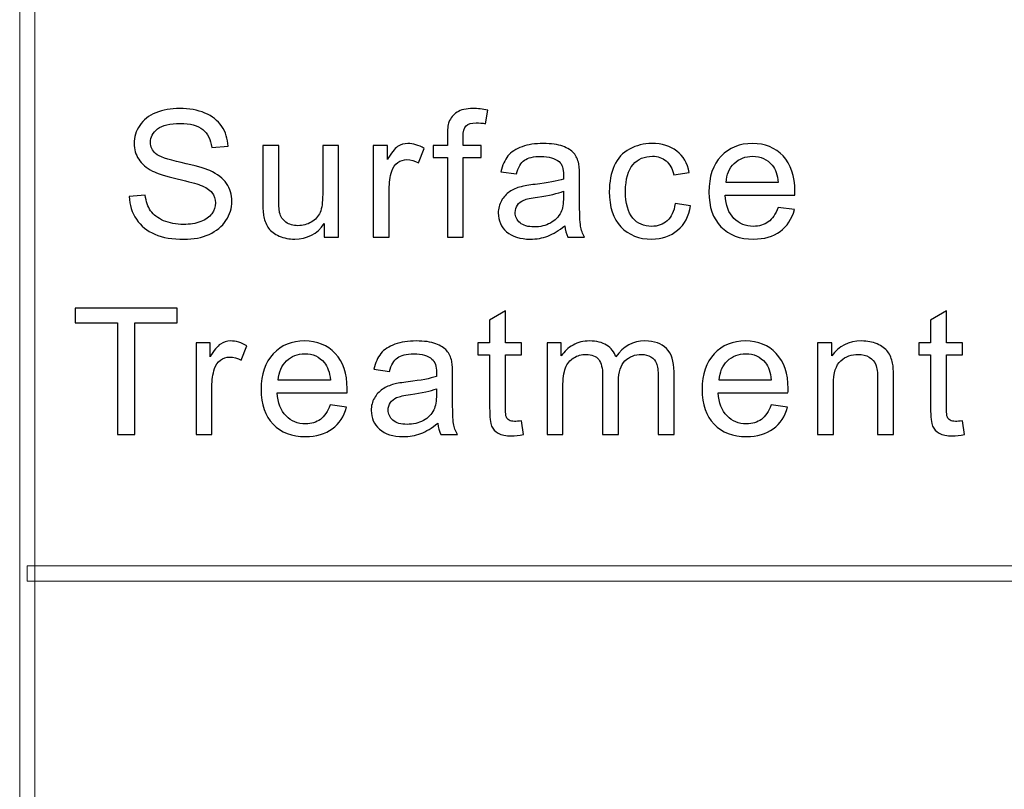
# Model space of a CAD drawing. Header units: millimetres. Extents: x -420 to 420, y -297 to 297.
# Tile 105 of 197: x 195 to 215, y -210 to -194. Entities that reach past the tile are written whole.
import ezdxf

# ---------------------------------------------------------------- set-up
doc = ezdxf.new("R2010")
doc.units = ezdxf.units.MM
doc.header["$MEASUREMENT"] = 0
doc.layers.add('layer 1', color=7, linetype='Continuous')

msp = doc.modelspace()

# ---------------------------------------------------------------- linework, layer by layer
at = {"layer": 'layer 1', "color": 7, "lineweight": 9}
for points in [[(195.3962, -270.3329), (195.3962, -270.3329), (195.0963, -270.3329), (195.0963, -270.3329), (195.0963, -270.3329), (195.0963, -270.3329), (195.0963, -179.2812), (195.0963, -179.2812), (195.0963, -179.2812), (195.0963, -179.2812), (195.3962, -179.2812), (195.3962, -179.2812), (195.3962, -179.2812), (195.3962, -179.2812), (195.3962, -270.3329), (195.3962, -270.3329)], [(393.1434, -205.1459), (393.1434, -205.1459), (393.1434, -205.4461), (393.1434, -205.4461), (393.1434, -205.4461), (393.1434, -205.4461), (195.2462, -205.4461), (195.2462, -205.4461), (195.2462, -205.4461), (195.2462, -205.4461), (195.2462, -205.1459), (195.2462, -205.1459), (195.2462, -205.1459), (195.2462, -205.1459), (393.1434, -205.1459), (393.1434, -205.1459)]]:
    msp.add_open_spline(points, degree=3, knots=[0, 0, 0, 0, 0.2, 0.2, 0.2, 0.2, 0.4, 0.4, 0.4, 0.4, 0.6, 0.6, 0.6, 0.6, 1, 1, 1, 1], dxfattribs=at)
at = {"layer": 'layer 1', "color": 7}
for points, knots in [([(197.2607, -197.8424), (197.2607, -197.8424), (197.5778, -197.8145), (197.5778, -197.8145), (197.5778, -197.8145), (197.5926, -197.9403), (197.6277, -198.0433), (197.6828, -198.1243), (197.6828, -198.1243), (197.7381, -198.2047), (197.8235, -198.2699), (197.9393, -198.32), (197.9393, -198.32), (198.0551, -198.3695), (198.1857, -198.3945), (198.3306, -198.3945), (198.3306, -198.3945), (198.4594, -198.3945), (198.5728, -198.3759), (198.6713, -198.338), (198.6713, -198.338), (198.7699, -198.3002), (198.8429, -198.2483), (198.891, -198.1825), (198.891, -198.1825), (198.939, -198.1167), (198.9634, -198.0451), (198.9634, -197.9682), (198.9634, -197.9682), (198.9634, -197.8902), (198.9402, -197.822), (198.894, -197.7632), (198.894, -197.7632), (198.8476, -197.705), (198.771, -197.656), (198.6642, -197.6159), (198.6642, -197.6159), (198.5959, -197.5902), (198.4445, -197.5495), (198.2101, -197.4941), (198.2101, -197.4941), (197.9755, -197.4388), (197.8117, -197.387), (197.7179, -197.3381), (197.7179, -197.3381), (197.5962, -197.2752), (197.506, -197.1971), (197.4466, -197.1045), (197.4466, -197.1045), (197.3866, -197.0119), (197.357, -196.9077), (197.357, -196.793), (197.357, -196.793), (197.357, -196.666), (197.3938, -196.5478), (197.4667, -196.4383), (197.4667, -196.4383), (197.5398, -196.3282), (197.646, -196.2449), (197.7867, -196.1879), (197.7867, -196.1879), (197.9269, -196.1308), (198.0829, -196.1022), (198.2545, -196.1022), (198.2545, -196.1022), (198.4433, -196.1022), (198.6102, -196.132), (198.7544, -196.1919), (198.7544, -196.1919), (198.8986, -196.2513), (199.0097, -196.3393), (199.0874, -196.4558), (199.0874, -196.4558), (199.1652, -196.5717), (199.2068, -196.7033), (199.2127, -196.85), (199.2127, -196.85), (199.2127, -196.85), (198.8886, -196.8745), (198.8886, -196.8745), (198.8886, -196.8745), (198.8713, -196.7167), (198.8126, -196.5973), (198.7123, -196.5169), (198.7123, -196.5169), (198.6119, -196.436), (198.4635, -196.3958), (198.2677, -196.3958), (198.2677, -196.3958), (198.0634, -196.3958), (197.9143, -196.4325), (197.8212, -196.5058), (197.8212, -196.5058), (197.728, -196.5792), (197.6811, -196.6677), (197.6811, -196.7714), (197.6811, -196.7714), (197.6811, -196.8611), (197.7143, -196.9351), (197.7802, -196.9933), (197.7802, -196.9933), (197.8455, -197.051), (198.0148, -197.1109), (198.289, -197.1715), (198.289, -197.1715), (198.5633, -197.2327), (198.7514, -197.2857), (198.8536, -197.3311), (198.8536, -197.3311), (199.0014, -197.3981), (199.1112, -197.4825), (199.1818, -197.5856), (199.1818, -197.5856), (199.2525, -197.6881), (199.2875, -197.8063), (199.2875, -197.9403), (199.2875, -197.9403), (199.2875, -198.0736), (199.2489, -198.1982), (199.1711, -198.3159), (199.1711, -198.3159), (199.0934, -198.4335), (198.9823, -198.525), (198.837, -198.5902), (198.837, -198.5902), (198.6915, -198.6554), (198.5282, -198.688), (198.3459, -198.688), (198.3459, -198.688), (198.1157, -198.688), (197.9227, -198.6548), (197.7671, -198.589), (197.7671, -198.589), (197.611, -198.5232), (197.4894, -198.4242), (197.4009, -198.2914), (197.4009, -198.2914), (197.3118, -198.1592), (197.2655, -198.0096), (197.2607, -197.8424)], [0, 0, 0, 0, 0.0277778, 0.0277778, 0.0277778, 0.0277778, 0.0555556, 0.0555556, 0.0555556, 0.0555556, 0.0833333, 0.0833333, 0.0833333, 0.0833333, 0.1111111, 0.1111111, 0.1111111, 0.1111111, 0.1388889, 0.1388889, 0.1388889, 0.1388889, 0.1666667, 0.1666667, 0.1666667, 0.1666667, 0.1944444, 0.1944444, 0.1944444, 0.1944444, 0.2222222, 0.2222222, 0.2222222, 0.2222222, 0.25, 0.25, 0.25, 0.25, 0.2777778, 0.2777778, 0.2777778, 0.2777778, 0.3055556, 0.3055556, 0.3055556, 0.3055556, 0.3333333, 0.3333333, 0.3333333, 0.3333333, 0.3611111, 0.3611111, 0.3611111, 0.3611111, 0.3888889, 0.3888889, 0.3888889, 0.3888889, 0.4166667, 0.4166667, 0.4166667, 0.4166667, 0.4444444, 0.4444444, 0.4444444, 0.4444444, 0.4722222, 0.4722222, 0.4722222, 0.4722222, 0.5, 0.5, 0.5, 0.5, 0.5277778, 0.5277778, 0.5277778, 0.5277778, 0.5555556, 0.5555556, 0.5555556, 0.5555556, 0.5833333, 0.5833333, 0.5833333, 0.5833333, 0.6111111, 0.6111111, 0.6111111, 0.6111111, 0.6388889, 0.6388889, 0.6388889, 0.6388889, 0.6666667, 0.6666667, 0.6666667, 0.6666667, 0.6944444, 0.6944444, 0.6944444, 0.6944444, 0.7222222, 0.7222222, 0.7222222, 0.7222222, 0.75, 0.75, 0.75, 0.75, 0.7777778, 0.7777778, 0.7777778, 0.7777778, 0.8055556, 0.8055556, 0.8055556, 0.8055556, 0.8333333, 0.8333333, 0.8333333, 0.8333333, 0.8611111, 0.8611111, 0.8611111, 0.8611111, 0.8888889, 0.8888889, 0.8888889, 0.8888889, 0.9166667, 0.9166667, 0.9166667, 0.9166667, 0.9444444, 0.9444444, 0.9444444, 0.9444444, 1, 1, 1, 1]), ([(203.5437, -198.6461), (203.5437, -198.6461), (203.5437, -197.0702), (203.5437, -197.0702), (203.5437, -197.0702), (203.5437, -197.0702), (203.2658, -197.0702), (203.2658, -197.0702), (203.2658, -197.0702), (203.2658, -197.0702), (203.2658, -196.8326), (203.2658, -196.8326), (203.2658, -196.8326), (203.2658, -196.8326), (203.5437, -196.8326), (203.5437, -196.8326), (203.5437, -196.8326), (203.5437, -196.8326), (203.5437, -196.6404), (203.5437, -196.6404), (203.5437, -196.6404), (203.5437, -196.5187), (203.5544, -196.4284), (203.5763, -196.3696), (203.5763, -196.3696), (203.6066, -196.2904), (203.6589, -196.2257), (203.7348, -196.1762), (203.7348, -196.1762), (203.8103, -196.1267), (203.9165, -196.1022), (204.0531, -196.1022), (204.0531, -196.1022), (204.1416, -196.1022), (204.2389, -196.1127), (204.3457, -196.1331), (204.3457, -196.1331), (204.3457, -196.1331), (204.2988, -196.4022), (204.2988, -196.4022), (204.2988, -196.4022), (204.2335, -196.3911), (204.1723, -196.3853), (204.1142, -196.3853), (204.1142, -196.3853), (204.0192, -196.3853), (203.9522, -196.4051), (203.9124, -196.4447), (203.9124, -196.4447), (203.8732, -196.4843), (203.8536, -196.5583), (203.8536, -196.6666), (203.8536, -196.6666), (203.8536, -196.6666), (203.8536, -196.8326), (203.8536, -196.8326), (203.8536, -196.8326), (203.8536, -196.8326), (204.2133, -196.8326), (204.2133, -196.8326), (204.2133, -196.8326), (204.2133, -196.8326), (204.2133, -197.0702), (204.2133, -197.0702), (204.2133, -197.0702), (204.2133, -197.0702), (203.8572, -197.0702), (203.8572, -197.0702), (203.8572, -197.0702), (203.8572, -197.0702), (203.8572, -198.6461), (203.8572, -198.6461), (203.8572, -198.6461), (203.8572, -198.6461), (203.5437, -198.6461), (203.5437, -198.6461)], [0, 0, 0, 0, 0.05, 0.05, 0.05, 0.05, 0.1, 0.1, 0.1, 0.1, 0.15, 0.15, 0.15, 0.15, 0.2, 0.2, 0.2, 0.2, 0.25, 0.25, 0.25, 0.25, 0.3, 0.3, 0.3, 0.3, 0.35, 0.35, 0.35, 0.35, 0.4, 0.4, 0.4, 0.4, 0.45, 0.45, 0.45, 0.45, 0.5, 0.5, 0.5, 0.5, 0.55, 0.55, 0.55, 0.55, 0.6, 0.6, 0.6, 0.6, 0.65, 0.65, 0.65, 0.65, 0.7, 0.7, 0.7, 0.7, 0.75, 0.75, 0.75, 0.75, 0.8, 0.8, 0.8, 0.8, 0.85, 0.85, 0.85, 0.85, 0.9, 0.9, 0.9, 0.9, 1, 1, 1, 1]), ([(202.0812, -198.6461), (202.0812, -198.6461), (202.0812, -196.8326), (202.0812, -196.8326), (202.0812, -196.8326), (202.0812, -196.8326), (202.3627, -196.8326), (202.3627, -196.8326), (202.3627, -196.8326), (202.3627, -196.8326), (202.3627, -197.1104), (202.3627, -197.1104), (202.3627, -197.1104), (202.4344, -196.9816), (202.501, -196.8966), (202.5621, -196.8559), (202.5621, -196.8559), (202.6232, -196.8145), (202.6904, -196.7941), (202.7634, -196.7941), (202.7634, -196.7941), (202.8691, -196.7941), (202.9765, -196.8267), (203.0857, -196.8914), (203.0857, -196.8914), (203.0857, -196.8914), (202.9741, -197.175), (202.9741, -197.175), (202.9741, -197.175), (202.8981, -197.1331), (202.8221, -197.1121), (202.7461, -197.1121), (202.7461, -197.1121), (202.6778, -197.1121), (202.6167, -197.1325), (202.5627, -197.1727), (202.5627, -197.1727), (202.5086, -197.2129), (202.4701, -197.2688), (202.447, -197.3404), (202.447, -197.3404), (202.4119, -197.4493), (202.3947, -197.5687), (202.3947, -197.6986), (202.3947, -197.6986), (202.3947, -197.6986), (202.3947, -198.6461), (202.3947, -198.6461), (202.3947, -198.6461), (202.3947, -198.6461), (202.0812, -198.6461), (202.0812, -198.6461)], [0, 0, 0, 0, 0.0714286, 0.0714286, 0.0714286, 0.0714286, 0.1428571, 0.1428571, 0.1428571, 0.1428571, 0.2142857, 0.2142857, 0.2142857, 0.2142857, 0.2857143, 0.2857143, 0.2857143, 0.2857143, 0.3571429, 0.3571429, 0.3571429, 0.3571429, 0.4285714, 0.4285714, 0.4285714, 0.4285714, 0.5, 0.5, 0.5, 0.5, 0.5714286, 0.5714286, 0.5714286, 0.5714286, 0.6428571, 0.6428571, 0.6428571, 0.6428571, 0.7142857, 0.7142857, 0.7142857, 0.7142857, 0.7857143, 0.7857143, 0.7857143, 0.7857143, 0.8571429, 0.8571429, 0.8571429, 0.8571429, 1, 1, 1, 1]), ([(205.864, -198.419), (205.7476, -198.5162), (205.6354, -198.5844), (205.528, -198.6246), (205.528, -198.6246), (205.4206, -198.6647), (205.3054, -198.6845), (205.1818, -198.6845), (205.1818, -198.6845), (204.9789, -198.6845), (204.8227, -198.6362), (204.7134, -198.5389), (204.7134, -198.5389), (204.6042, -198.4423), (204.5496, -198.3182), (204.5496, -198.1674), (204.5496, -198.1674), (204.5496, -198.0789), (204.5704, -197.9979), (204.6114, -197.9245), (204.6114, -197.9245), (204.6529, -197.8511), (204.7069, -197.7929), (204.7735, -197.7486), (204.7735, -197.7486), (204.8405, -197.7044), (204.9153, -197.6706), (204.999, -197.6479), (204.999, -197.6479), (205.0607, -197.6322), (205.154, -197.617), (205.278, -197.6019), (205.278, -197.6019), (205.531, -197.5728), (205.7179, -197.5372), (205.8373, -197.4965), (205.8373, -197.4965), (205.8384, -197.4545), (205.839, -197.4278), (205.839, -197.4167), (205.839, -197.4167), (205.839, -197.2921), (205.8093, -197.2041), (205.75, -197.1529), (205.75, -197.1529), (205.6699, -197.0836), (205.5505, -197.0492), (205.3926, -197.0492), (205.3926, -197.0492), (205.2448, -197.0492), (205.1355, -197.0748), (205.0655, -197.1255), (205.0655, -197.1255), (204.9949, -197.1762), (204.9432, -197.2659), (204.9093, -197.3951), (204.9093, -197.3951), (204.9093, -197.3951), (204.603, -197.3532), (204.603, -197.3532), (204.603, -197.3532), (204.631, -197.2245), (204.6766, -197.1203), (204.7407, -197.0411), (204.7407, -197.0411), (204.8049, -196.9618), (204.8975, -196.9013), (205.0186, -196.8582), (205.0186, -196.8582), (205.1391, -196.8157), (205.2798, -196.7941), (205.4389, -196.7941), (205.4389, -196.7941), (205.5968, -196.7941), (205.7257, -196.8122), (205.8248, -196.8489), (205.8248, -196.8489), (205.9233, -196.8856), (205.9964, -196.931), (206.0427, -196.9863), (206.0427, -196.9863), (206.089, -197.0416), (206.1216, -197.1115), (206.1406, -197.196), (206.1406, -197.196), (206.1507, -197.2484), (206.156, -197.3427), (206.156, -197.4784), (206.156, -197.4784), (206.156, -197.4784), (206.156, -197.8861), (206.156, -197.8861), (206.156, -197.8861), (206.156, -198.1709), (206.1626, -198.3508), (206.1756, -198.4271), (206.1756, -198.4271), (206.1881, -198.5034), (206.2142, -198.5762), (206.2523, -198.6461), (206.2523, -198.6461), (206.2523, -198.6461), (205.9245, -198.6461), (205.9245, -198.6461), (205.9245, -198.6461), (205.893, -198.5815), (205.8728, -198.5057), (205.864, -198.419)], [0, 0, 0, 0, 0.0357143, 0.0357143, 0.0357143, 0.0357143, 0.0714286, 0.0714286, 0.0714286, 0.0714286, 0.1071429, 0.1071429, 0.1071429, 0.1071429, 0.1428571, 0.1428571, 0.1428571, 0.1428571, 0.1785714, 0.1785714, 0.1785714, 0.1785714, 0.2142857, 0.2142857, 0.2142857, 0.2142857, 0.25, 0.25, 0.25, 0.25, 0.2857143, 0.2857143, 0.2857143, 0.2857143, 0.3214286, 0.3214286, 0.3214286, 0.3214286, 0.3571429, 0.3571429, 0.3571429, 0.3571429, 0.3928571, 0.3928571, 0.3928571, 0.3928571, 0.4285714, 0.4285714, 0.4285714, 0.4285714, 0.4642857, 0.4642857, 0.4642857, 0.4642857, 0.5, 0.5, 0.5, 0.5, 0.5357143, 0.5357143, 0.5357143, 0.5357143, 0.5714286, 0.5714286, 0.5714286, 0.5714286, 0.6071429, 0.6071429, 0.6071429, 0.6071429, 0.6428571, 0.6428571, 0.6428571, 0.6428571, 0.6785714, 0.6785714, 0.6785714, 0.6785714, 0.7142857, 0.7142857, 0.7142857, 0.7142857, 0.75, 0.75, 0.75, 0.75, 0.7857143, 0.7857143, 0.7857143, 0.7857143, 0.8214286, 0.8214286, 0.8214286, 0.8214286, 0.8571429, 0.8571429, 0.8571429, 0.8571429, 0.8928571, 0.8928571, 0.8928571, 0.8928571, 0.9285714, 0.9285714, 0.9285714, 0.9285714, 1, 1, 1, 1]), ([(208.043, -197.9822), (208.043, -197.9822), (208.3493, -198.0241), (208.3493, -198.0241), (208.3493, -198.0241), (208.3155, -198.2309), (208.2299, -198.3922), (208.0916, -198.5092), (208.0916, -198.5092), (207.9534, -198.6263), (207.7829, -198.6845), (207.5817, -198.6845), (207.5817, -198.6845), (207.3294, -198.6845), (207.1264, -198.6036), (206.9732, -198.4417), (206.9732, -198.4417), (206.8194, -198.2798), (206.7429, -198.048), (206.7429, -197.7463), (206.7429, -197.7463), (206.7429, -197.5506), (206.7761, -197.38), (206.842, -197.2332), (206.842, -197.2332), (206.9079, -197.0871), (207.0082, -196.977), (207.1436, -196.9042), (207.1436, -196.9042), (207.2784, -196.8308), (207.4249, -196.7941), (207.5841, -196.7941), (207.5841, -196.7941), (207.7842, -196.7941), (207.9486, -196.8436), (208.0756, -196.9432), (208.0756, -196.9432), (208.2032, -197.0428), (208.2852, -197.1843), (208.3208, -197.3672), (208.3208, -197.3672), (208.3208, -197.3672), (208.018, -197.4126), (208.018, -197.4126), (208.018, -197.4126), (207.989, -197.2909), (207.9379, -197.1995), (207.8637, -197.1377), (207.8637, -197.1377), (207.7901, -197.0766), (207.701, -197.0457), (207.5965, -197.0457), (207.5965, -197.0457), (207.4386, -197.0457), (207.3104, -197.101), (207.2113, -197.2117), (207.2113, -197.2117), (207.1127, -197.3229), (207.0635, -197.4976), (207.0635, -197.7376), (207.0635, -197.7376), (207.0635, -197.981), (207.1109, -198.1575), (207.2059, -198.2676), (207.2059, -198.2676), (207.3015, -198.3776), (207.4255, -198.4329), (207.5781, -198.4329), (207.5781, -198.4329), (207.7016, -198.4329), (207.8043, -198.3963), (207.8862, -198.3223), (207.8862, -198.3223), (207.9688, -198.2489), (208.021, -198.1353), (208.043, -197.9822)], [0, 0, 0, 0, 0.05, 0.05, 0.05, 0.05, 0.1, 0.1, 0.1, 0.1, 0.15, 0.15, 0.15, 0.15, 0.2, 0.2, 0.2, 0.2, 0.25, 0.25, 0.25, 0.25, 0.3, 0.3, 0.3, 0.3, 0.35, 0.35, 0.35, 0.35, 0.4, 0.4, 0.4, 0.4, 0.45, 0.45, 0.45, 0.45, 0.5, 0.5, 0.5, 0.5, 0.55, 0.55, 0.55, 0.55, 0.6, 0.6, 0.6, 0.6, 0.65, 0.65, 0.65, 0.65, 0.7, 0.7, 0.7, 0.7, 0.75, 0.75, 0.75, 0.75, 0.8, 0.8, 0.8, 0.8, 0.85, 0.85, 0.85, 0.85, 0.9, 0.9, 0.9, 0.9, 1, 1, 1, 1]), ([(210.0753, -198.0591), (210.0753, -198.0591), (210.3994, -198.101), (210.3994, -198.101), (210.3994, -198.101), (210.349, -198.2856), (210.2546, -198.4295), (210.1169, -198.5314), (210.1169, -198.5314), (209.9792, -198.6333), (209.8034, -198.6845), (209.5891, -198.6845), (209.5891, -198.6845), (209.3195, -198.6845), (209.1059, -198.603), (208.948, -198.4399), (208.948, -198.4399), (208.79, -198.2775), (208.7111, -198.0486), (208.7111, -197.7545), (208.7111, -197.7545), (208.7111, -197.4505), (208.7906, -197.214), (208.9503, -197.0463), (208.9503, -197.0463), (209.1101, -196.878), (209.3172, -196.7941), (209.5718, -196.7941), (209.5718, -196.7941), (209.8182, -196.7941), (210.0195, -196.8762), (210.1756, -197.0411), (210.1756, -197.0411), (210.3318, -197.2059), (210.4102, -197.4377), (210.4102, -197.7364), (210.4102, -197.7364), (210.4102, -197.7545), (210.4095, -197.7818), (210.4083, -197.818), (210.4083, -197.818), (210.4083, -197.818), (209.0317, -197.818), (209.0317, -197.818), (209.0317, -197.818), (209.0435, -198.0165), (209.1005, -198.1691), (209.2038, -198.2745), (209.2038, -198.2745), (209.3065, -198.38), (209.4353, -198.4329), (209.5891, -198.4329), (209.5891, -198.4329), (209.7036, -198.4329), (209.8016, -198.4032), (209.8823, -198.3438), (209.8823, -198.3438), (209.9637, -198.2844), (210.0278, -198.1895), (210.0753, -198.0591)], [0, 0, 0, 0, 0.0625, 0.0625, 0.0625, 0.0625, 0.125, 0.125, 0.125, 0.125, 0.1875, 0.1875, 0.1875, 0.1875, 0.25, 0.25, 0.25, 0.25, 0.3125, 0.3125, 0.3125, 0.3125, 0.375, 0.375, 0.375, 0.375, 0.4375, 0.4375, 0.4375, 0.4375, 0.5, 0.5, 0.5, 0.5, 0.5625, 0.5625, 0.5625, 0.5625, 0.625, 0.625, 0.625, 0.625, 0.6875, 0.6875, 0.6875, 0.6875, 0.75, 0.75, 0.75, 0.75, 0.8125, 0.8125, 0.8125, 0.8125, 0.875, 0.875, 0.875, 0.875, 1, 1, 1, 1]), ([(201.1133, -198.6461), (201.1133, -198.6461), (201.1133, -198.3765), (201.1133, -198.3765), (201.1133, -198.3765), (200.9697, -198.582), (200.7749, -198.6845), (200.5285, -198.6845), (200.5285, -198.6845), (200.4199, -198.6845), (200.3184, -198.6642), (200.224, -198.6234), (200.224, -198.6234), (200.1296, -198.582), (200.0596, -198.5308), (200.0138, -198.4691), (200.0138, -198.4691), (199.9682, -198.4067), (199.9361, -198.331), (199.9177, -198.2413), (199.9177, -198.2413), (199.9052, -198.1808), (199.8986, -198.0853), (199.8986, -197.9548), (199.8986, -197.9548), (199.8986, -197.9548), (199.8986, -196.8326), (199.8986, -196.8326), (199.8986, -196.8326), (199.8986, -196.8326), (200.2121, -196.8326), (200.2121, -196.8326), (200.2121, -196.8326), (200.2121, -196.8326), (200.2121, -197.836), (200.2121, -197.836), (200.2121, -197.836), (200.2121, -197.9962), (200.2186, -198.1045), (200.2312, -198.1598), (200.2312, -198.1598), (200.2507, -198.2408), (200.2923, -198.3037), (200.3564, -198.3497), (200.3564, -198.3497), (200.4199, -198.3957), (200.4982, -198.419), (200.5921, -198.419), (200.5921, -198.419), (200.6859, -198.419), (200.7738, -198.3957), (200.8556, -198.3485), (200.8556, -198.3485), (200.9376, -198.3013), (200.9958, -198.2367), (201.0302, -198.1557), (201.0302, -198.1557), (201.0641, -198.0748), (201.0812, -197.9566), (201.0812, -197.8022), (201.0812, -197.8022), (201.0812, -197.8022), (201.0812, -196.8326), (201.0812, -196.8326), (201.0812, -196.8326), (201.0812, -196.8326), (201.3947, -196.8326), (201.3947, -196.8326), (201.3947, -196.8326), (201.3947, -196.8326), (201.3947, -198.6461), (201.3947, -198.6461), (201.3947, -198.6461), (201.3947, -198.6461), (201.1133, -198.6461), (201.1133, -198.6461)], [0, 0, 0, 0, 0.05, 0.05, 0.05, 0.05, 0.1, 0.1, 0.1, 0.1, 0.15, 0.15, 0.15, 0.15, 0.2, 0.2, 0.2, 0.2, 0.25, 0.25, 0.25, 0.25, 0.3, 0.3, 0.3, 0.3, 0.35, 0.35, 0.35, 0.35, 0.4, 0.4, 0.4, 0.4, 0.45, 0.45, 0.45, 0.45, 0.5, 0.5, 0.5, 0.5, 0.55, 0.55, 0.55, 0.55, 0.6, 0.6, 0.6, 0.6, 0.65, 0.65, 0.65, 0.65, 0.7, 0.7, 0.7, 0.7, 0.75, 0.75, 0.75, 0.75, 0.8, 0.8, 0.8, 0.8, 0.85, 0.85, 0.85, 0.85, 0.9, 0.9, 0.9, 0.9, 1, 1, 1, 1]), ([(209.0494, -197.5664), (209.0494, -197.5664), (210.0789, -197.5664), (210.0789, -197.5664), (210.0789, -197.5664), (210.0652, -197.4138), (210.0254, -197.2996), (209.9607, -197.2233), (209.9607, -197.2233), (209.8615, -197.1051), (209.7322, -197.0457), (209.5737, -197.0457), (209.5737, -197.0457), (209.43, -197.0457), (209.3094, -197.0929), (209.2115, -197.1872), (209.2115, -197.1872), (209.1141, -197.2816), (209.0601, -197.408), (209.0494, -197.5664)], [0, 0, 0, 0, 0.1666667, 0.1666667, 0.1666667, 0.1666667, 0.3333333, 0.3333333, 0.3333333, 0.3333333, 0.5, 0.5, 0.5, 0.5, 0.6666667, 0.6666667, 0.6666667, 0.6666667, 1, 1, 1, 1]), ([(205.839, -197.7376), (205.725, -197.783), (205.5541, -197.8214), (205.3262, -197.8529), (205.3262, -197.8529), (205.1967, -197.8709), (205.1053, -197.8913), (205.0518, -197.914), (205.0518, -197.914), (204.9984, -197.9368), (204.9575, -197.97), (204.9284, -198.013), (204.9284, -198.013), (204.8993, -198.0567), (204.8845, -198.1051), (204.8845, -198.1586), (204.8845, -198.1586), (204.8845, -198.2396), (204.9159, -198.3077), (204.9794, -198.3619), (204.9794, -198.3619), (205.043, -198.4161), (205.1355, -198.4434), (205.2573, -198.4434), (205.2573, -198.4434), (205.3777, -198.4434), (205.4852, -198.4178), (205.5796, -198.366), (205.5796, -198.366), (205.6734, -198.3147), (205.7429, -198.2443), (205.7868, -198.1552), (205.7868, -198.1552), (205.8207, -198.0858), (205.8373, -197.9839), (205.8373, -197.8494), (205.8373, -197.8494), (205.8373, -197.8494), (205.839, -197.7376), (205.839, -197.7376)], [0, 0, 0, 0, 0.0909091, 0.0909091, 0.0909091, 0.0909091, 0.1818182, 0.1818182, 0.1818182, 0.1818182, 0.2727273, 0.2727273, 0.2727273, 0.2727273, 0.3636364, 0.3636364, 0.3636364, 0.3636364, 0.4545455, 0.4545455, 0.4545455, 0.4545455, 0.5454545, 0.5454545, 0.5454545, 0.5454545, 0.6363636, 0.6363636, 0.6363636, 0.6363636, 0.7272727, 0.7272727, 0.7272727, 0.7272727, 0.8181818, 0.8181818, 0.8181818, 0.8181818, 1, 1, 1, 1]), ([(197.0298, -202.5498), (197.0298, -202.5498), (197.0298, -200.3414), (197.0298, -200.3414), (197.0298, -200.3414), (197.0298, -200.3414), (196.1893, -200.3414), (196.1893, -200.3414), (196.1893, -200.3414), (196.1893, -200.3414), (196.1893, -200.0479), (196.1893, -200.0479), (196.1893, -200.0479), (196.1893, -200.0479), (198.2088, -200.0479), (198.2088, -200.0479), (198.2088, -200.0479), (198.2088, -200.0479), (198.2088, -200.3414), (198.2088, -200.3414), (198.2088, -200.3414), (198.2088, -200.3414), (197.3683, -200.3414), (197.3683, -200.3414), (197.3683, -200.3414), (197.3683, -200.3414), (197.3683, -202.5498), (197.3683, -202.5498), (197.3683, -202.5498), (197.3683, -202.5498), (197.0298, -202.5498), (197.0298, -202.5498)], [0, 0, 0, 0, 0.1111111, 0.1111111, 0.1111111, 0.1111111, 0.2222222, 0.2222222, 0.2222222, 0.2222222, 0.3333333, 0.3333333, 0.3333333, 0.3333333, 0.4444444, 0.4444444, 0.4444444, 0.4444444, 0.5555556, 0.5555556, 0.5555556, 0.5555556, 0.6666667, 0.6666667, 0.6666667, 0.6666667, 0.7777778, 0.7777778, 0.7777778, 0.7777778, 1, 1, 1, 1]), ([(205.0062, -202.2755), (205.0062, -202.2755), (205.049, -202.5469), (205.049, -202.5469), (205.049, -202.5469), (204.9611, -202.5649), (204.8821, -202.5743), (204.8133, -202.5743), (204.8133, -202.5743), (204.6999, -202.5743), (204.612, -202.5568), (204.5491, -202.5213), (204.5491, -202.5213), (204.4867, -202.4857), (204.4429, -202.4397), (204.4173, -202.3821), (204.4173, -202.3821), (204.3918, -202.3244), (204.3793, -202.2033), (204.3793, -202.0187), (204.3793, -202.0187), (204.3793, -202.0187), (204.3793, -200.9739), (204.3793, -200.9739), (204.3793, -200.9739), (204.3793, -200.9739), (204.1478, -200.9739), (204.1478, -200.9739), (204.1478, -200.9739), (204.1478, -200.9739), (204.1478, -200.7363), (204.1478, -200.7363), (204.1478, -200.7363), (204.1478, -200.7363), (204.3793, -200.7363), (204.3793, -200.7363), (204.3793, -200.7363), (204.3793, -200.7363), (204.3793, -200.2878), (204.3793, -200.2878), (204.3793, -200.2878), (204.3793, -200.2878), (204.6927, -200.1032), (204.6927, -200.1032), (204.6927, -200.1032), (204.6927, -200.1032), (204.6927, -200.7363), (204.6927, -200.7363), (204.6927, -200.7363), (204.6927, -200.7363), (205.0062, -200.7363), (205.0062, -200.7363), (205.0062, -200.7363), (205.0062, -200.7363), (205.0062, -200.9739), (205.0062, -200.9739), (205.0062, -200.9739), (205.0062, -200.9739), (204.6927, -200.9739), (204.6927, -200.9739), (204.6927, -200.9739), (204.6927, -200.9739), (204.6927, -202.0361), (204.6927, -202.0361), (204.6927, -202.0361), (204.6927, -202.1241), (204.6981, -202.1806), (204.7093, -202.2056), (204.7093, -202.2056), (204.72, -202.2307), (204.7379, -202.2505), (204.7629, -202.2656), (204.7629, -202.2656), (204.7877, -202.2802), (204.8234, -202.2877), (204.8697, -202.2877), (204.8697, -202.2877), (204.9041, -202.2877), (204.9498, -202.2837), (205.0062, -202.2755)], [0, 0, 0, 0, 0.047619, 0.047619, 0.047619, 0.047619, 0.0952381, 0.0952381, 0.0952381, 0.0952381, 0.1428571, 0.1428571, 0.1428571, 0.1428571, 0.1904762, 0.1904762, 0.1904762, 0.1904762, 0.2380952, 0.2380952, 0.2380952, 0.2380952, 0.2857143, 0.2857143, 0.2857143, 0.2857143, 0.3333333, 0.3333333, 0.3333333, 0.3333333, 0.3809524, 0.3809524, 0.3809524, 0.3809524, 0.4285714, 0.4285714, 0.4285714, 0.4285714, 0.4761905, 0.4761905, 0.4761905, 0.4761905, 0.5238095, 0.5238095, 0.5238095, 0.5238095, 0.5714286, 0.5714286, 0.5714286, 0.5714286, 0.6190476, 0.6190476, 0.6190476, 0.6190476, 0.6666667, 0.6666667, 0.6666667, 0.6666667, 0.7142857, 0.7142857, 0.7142857, 0.7142857, 0.7619048, 0.7619048, 0.7619048, 0.7619048, 0.8095238, 0.8095238, 0.8095238, 0.8095238, 0.8571429, 0.8571429, 0.8571429, 0.8571429, 0.9047619, 0.9047619, 0.9047619, 0.9047619, 1, 1, 1, 1]), ([(213.7169, -202.2755), (213.7169, -202.2755), (213.7597, -202.5469), (213.7597, -202.5469), (213.7597, -202.5469), (213.6718, -202.5649), (213.5928, -202.5743), (213.524, -202.5743), (213.524, -202.5743), (213.4106, -202.5743), (213.3227, -202.5568), (213.2598, -202.5213), (213.2598, -202.5213), (213.1974, -202.4857), (213.1536, -202.4397), (213.128, -202.3821), (213.128, -202.3821), (213.1025, -202.3244), (213.09, -202.2033), (213.09, -202.0187), (213.09, -202.0187), (213.09, -202.0187), (213.09, -200.9739), (213.09, -200.9739), (213.09, -200.9739), (213.09, -200.9739), (212.8585, -200.9739), (212.8585, -200.9739), (212.8585, -200.9739), (212.8585, -200.9739), (212.8585, -200.7363), (212.8585, -200.7363), (212.8585, -200.7363), (212.8585, -200.7363), (213.09, -200.7363), (213.09, -200.7363), (213.09, -200.7363), (213.09, -200.7363), (213.09, -200.2878), (213.09, -200.2878), (213.09, -200.2878), (213.09, -200.2878), (213.4034, -200.1032), (213.4034, -200.1032), (213.4034, -200.1032), (213.4034, -200.1032), (213.4034, -200.7363), (213.4034, -200.7363), (213.4034, -200.7363), (213.4034, -200.7363), (213.7169, -200.7363), (213.7169, -200.7363), (213.7169, -200.7363), (213.7169, -200.7363), (213.7169, -200.9739), (213.7169, -200.9739), (213.7169, -200.9739), (213.7169, -200.9739), (213.4034, -200.9739), (213.4034, -200.9739), (213.4034, -200.9739), (213.4034, -200.9739), (213.4034, -202.0361), (213.4034, -202.0361), (213.4034, -202.0361), (213.4034, -202.1241), (213.4088, -202.1806), (213.42, -202.2056), (213.42, -202.2056), (213.4307, -202.2307), (213.4486, -202.2505), (213.4736, -202.2656), (213.4736, -202.2656), (213.4984, -202.2802), (213.5341, -202.2877), (213.5804, -202.2877), (213.5804, -202.2877), (213.6148, -202.2877), (213.6605, -202.2837), (213.7169, -202.2755)], [0, 0, 0, 0, 0.047619, 0.047619, 0.047619, 0.047619, 0.0952381, 0.0952381, 0.0952381, 0.0952381, 0.1428571, 0.1428571, 0.1428571, 0.1428571, 0.1904762, 0.1904762, 0.1904762, 0.1904762, 0.2380952, 0.2380952, 0.2380952, 0.2380952, 0.2857143, 0.2857143, 0.2857143, 0.2857143, 0.3333333, 0.3333333, 0.3333333, 0.3333333, 0.3809524, 0.3809524, 0.3809524, 0.3809524, 0.4285714, 0.4285714, 0.4285714, 0.4285714, 0.4761905, 0.4761905, 0.4761905, 0.4761905, 0.5238095, 0.5238095, 0.5238095, 0.5238095, 0.5714286, 0.5714286, 0.5714286, 0.5714286, 0.6190476, 0.6190476, 0.6190476, 0.6190476, 0.6666667, 0.6666667, 0.6666667, 0.6666667, 0.7142857, 0.7142857, 0.7142857, 0.7142857, 0.7619048, 0.7619048, 0.7619048, 0.7619048, 0.8095238, 0.8095238, 0.8095238, 0.8095238, 0.8571429, 0.8571429, 0.8571429, 0.8571429, 0.9047619, 0.9047619, 0.9047619, 0.9047619, 1, 1, 1, 1]), ([(198.5802, -202.5498), (198.5802, -202.5498), (198.5802, -200.7363), (198.5802, -200.7363), (198.5802, -200.7363), (198.5802, -200.7363), (198.8616, -200.7363), (198.8616, -200.7363), (198.8616, -200.7363), (198.8616, -200.7363), (198.8616, -201.0141), (198.8616, -201.0141), (198.8616, -201.0141), (198.9334, -200.8853), (199, -200.8003), (199.0611, -200.7596), (199.0611, -200.7596), (199.1222, -200.7182), (199.1894, -200.6978), (199.2624, -200.6978), (199.2624, -200.6978), (199.3681, -200.6978), (199.4755, -200.7304), (199.5847, -200.7951), (199.5847, -200.7951), (199.5847, -200.7951), (199.4731, -201.0787), (199.4731, -201.0787), (199.4731, -201.0787), (199.3971, -201.0368), (199.3211, -201.0158), (199.2451, -201.0158), (199.2451, -201.0158), (199.1768, -201.0158), (199.1157, -201.0362), (199.0616, -201.0764), (199.0616, -201.0764), (199.0076, -201.1166), (198.9691, -201.1725), (198.9459, -201.2441), (198.9459, -201.2441), (198.9109, -201.353), (198.8937, -201.4724), (198.8937, -201.6023), (198.8937, -201.6023), (198.8937, -201.6023), (198.8937, -202.5498), (198.8937, -202.5498), (198.8937, -202.5498), (198.8937, -202.5498), (198.5802, -202.5498), (198.5802, -202.5498)], [0, 0, 0, 0, 0.0714286, 0.0714286, 0.0714286, 0.0714286, 0.1428571, 0.1428571, 0.1428571, 0.1428571, 0.2142857, 0.2142857, 0.2142857, 0.2142857, 0.2857143, 0.2857143, 0.2857143, 0.2857143, 0.3571429, 0.3571429, 0.3571429, 0.3571429, 0.4285714, 0.4285714, 0.4285714, 0.4285714, 0.5, 0.5, 0.5, 0.5, 0.5714286, 0.5714286, 0.5714286, 0.5714286, 0.6428571, 0.6428571, 0.6428571, 0.6428571, 0.7142857, 0.7142857, 0.7142857, 0.7142857, 0.7857143, 0.7857143, 0.7857143, 0.7857143, 0.8571429, 0.8571429, 0.8571429, 0.8571429, 1, 1, 1, 1]), ([(201.2288, -201.9628), (201.2288, -201.9628), (201.553, -202.0047), (201.553, -202.0047), (201.553, -202.0047), (201.5025, -202.1893), (201.4081, -202.3332), (201.2704, -202.4351), (201.2704, -202.4351), (201.1327, -202.537), (200.957, -202.5882), (200.7426, -202.5882), (200.7426, -202.5882), (200.4731, -202.5882), (200.2594, -202.5067), (200.1015, -202.3436), (200.1015, -202.3436), (199.9435, -202.1812), (199.8646, -201.9523), (199.8646, -201.6582), (199.8646, -201.6582), (199.8646, -201.3542), (199.9441, -201.1177), (200.1038, -200.95), (200.1038, -200.95), (200.2636, -200.7817), (200.4707, -200.6978), (200.7254, -200.6978), (200.7254, -200.6978), (200.9717, -200.6978), (201.1731, -200.7799), (201.3291, -200.9448), (201.3291, -200.9448), (201.4853, -201.1096), (201.5637, -201.3414), (201.5637, -201.6401), (201.5637, -201.6401), (201.5637, -201.6582), (201.5631, -201.6855), (201.5618, -201.7217), (201.5618, -201.7217), (201.5618, -201.7217), (200.1852, -201.7217), (200.1852, -201.7217), (200.1852, -201.7217), (200.197, -201.9202), (200.254, -202.0728), (200.3574, -202.1782), (200.3574, -202.1782), (200.46, -202.2837), (200.5889, -202.3366), (200.7426, -202.3366), (200.7426, -202.3366), (200.8572, -202.3366), (200.9551, -202.3069), (201.0359, -202.2475), (201.0359, -202.2475), (201.1172, -202.1881), (201.1813, -202.0932), (201.2288, -201.9628)], [0, 0, 0, 0, 0.0625, 0.0625, 0.0625, 0.0625, 0.125, 0.125, 0.125, 0.125, 0.1875, 0.1875, 0.1875, 0.1875, 0.25, 0.25, 0.25, 0.25, 0.3125, 0.3125, 0.3125, 0.3125, 0.375, 0.375, 0.375, 0.375, 0.4375, 0.4375, 0.4375, 0.4375, 0.5, 0.5, 0.5, 0.5, 0.5625, 0.5625, 0.5625, 0.5625, 0.625, 0.625, 0.625, 0.625, 0.6875, 0.6875, 0.6875, 0.6875, 0.75, 0.75, 0.75, 0.75, 0.8125, 0.8125, 0.8125, 0.8125, 0.875, 0.875, 0.875, 0.875, 1, 1, 1, 1]), ([(203.3544, -202.3227), (203.238, -202.4199), (203.1259, -202.4881), (203.0184, -202.5283), (203.0184, -202.5283), (202.911, -202.5684), (202.7958, -202.5882), (202.6722, -202.5882), (202.6722, -202.5882), (202.4693, -202.5882), (202.3131, -202.5399), (202.2038, -202.4426), (202.2038, -202.4426), (202.0947, -202.346), (202.04, -202.2219), (202.04, -202.0711), (202.04, -202.0711), (202.04, -201.9826), (202.0608, -201.9016), (202.1018, -201.8282), (202.1018, -201.8282), (202.1433, -201.7548), (202.1973, -201.6966), (202.2639, -201.6523), (202.2639, -201.6523), (202.331, -201.6081), (202.4057, -201.5743), (202.4895, -201.5516), (202.4895, -201.5516), (202.5511, -201.5359), (202.6444, -201.5207), (202.7685, -201.5056), (202.7685, -201.5056), (203.0214, -201.4765), (203.2083, -201.4409), (203.3277, -201.4002), (203.3277, -201.4002), (203.3288, -201.3582), (203.3294, -201.3315), (203.3294, -201.3204), (203.3294, -201.3204), (203.3294, -201.1958), (203.2998, -201.1078), (203.2404, -201.0566), (203.2404, -201.0566), (203.1603, -200.9873), (203.0409, -200.9529), (202.883, -200.9529), (202.883, -200.9529), (202.7352, -200.9529), (202.626, -200.9785), (202.5559, -201.0292), (202.5559, -201.0292), (202.4853, -201.0799), (202.4336, -201.1696), (202.3998, -201.2988), (202.3998, -201.2988), (202.3998, -201.2988), (202.0934, -201.2569), (202.0934, -201.2569), (202.0934, -201.2569), (202.1214, -201.1282), (202.167, -201.024), (202.2312, -200.9448), (202.2312, -200.9448), (202.2953, -200.8655), (202.3879, -200.805), (202.509, -200.7619), (202.509, -200.7619), (202.6295, -200.7194), (202.7702, -200.6978), (202.9293, -200.6978), (202.9293, -200.6978), (203.0872, -200.6978), (203.2161, -200.7159), (203.3153, -200.7526), (203.3153, -200.7526), (203.4137, -200.7893), (203.4868, -200.8347), (203.5331, -200.89), (203.5331, -200.89), (203.5794, -200.9453), (203.612, -201.0152), (203.6311, -201.0997), (203.6311, -201.0997), (203.6411, -201.1521), (203.6464, -201.2464), (203.6464, -201.3821), (203.6464, -201.3821), (203.6464, -201.3821), (203.6464, -201.7898), (203.6464, -201.7898), (203.6464, -201.7898), (203.6464, -202.0746), (203.653, -202.2545), (203.666, -202.3308), (203.666, -202.3308), (203.6786, -202.4071), (203.7047, -202.4799), (203.7427, -202.5498), (203.7427, -202.5498), (203.7427, -202.5498), (203.415, -202.5498), (203.415, -202.5498), (203.415, -202.5498), (203.3835, -202.4852), (203.3633, -202.4094), (203.3544, -202.3227)], [0, 0, 0, 0, 0.0357143, 0.0357143, 0.0357143, 0.0357143, 0.0714286, 0.0714286, 0.0714286, 0.0714286, 0.1071429, 0.1071429, 0.1071429, 0.1071429, 0.1428571, 0.1428571, 0.1428571, 0.1428571, 0.1785714, 0.1785714, 0.1785714, 0.1785714, 0.2142857, 0.2142857, 0.2142857, 0.2142857, 0.25, 0.25, 0.25, 0.25, 0.2857143, 0.2857143, 0.2857143, 0.2857143, 0.3214286, 0.3214286, 0.3214286, 0.3214286, 0.3571429, 0.3571429, 0.3571429, 0.3571429, 0.3928571, 0.3928571, 0.3928571, 0.3928571, 0.4285714, 0.4285714, 0.4285714, 0.4285714, 0.4642857, 0.4642857, 0.4642857, 0.4642857, 0.5, 0.5, 0.5, 0.5, 0.5357143, 0.5357143, 0.5357143, 0.5357143, 0.5714286, 0.5714286, 0.5714286, 0.5714286, 0.6071429, 0.6071429, 0.6071429, 0.6071429, 0.6428571, 0.6428571, 0.6428571, 0.6428571, 0.6785714, 0.6785714, 0.6785714, 0.6785714, 0.7142857, 0.7142857, 0.7142857, 0.7142857, 0.75, 0.75, 0.75, 0.75, 0.7857143, 0.7857143, 0.7857143, 0.7857143, 0.8214286, 0.8214286, 0.8214286, 0.8214286, 0.8571429, 0.8571429, 0.8571429, 0.8571429, 0.8928571, 0.8928571, 0.8928571, 0.8928571, 0.9285714, 0.9285714, 0.9285714, 0.9285714, 1, 1, 1, 1]), ([(205.5134, -202.5498), (205.5134, -202.5498), (205.5134, -200.7363), (205.5134, -200.7363), (205.5134, -200.7363), (205.5134, -200.7363), (205.7949, -200.7363), (205.7949, -200.7363), (205.7949, -200.7363), (205.7949, -200.7363), (205.7949, -200.9925), (205.7949, -200.9925), (205.7949, -200.9925), (205.8525, -200.904), (205.9296, -200.8324), (206.0258, -200.7788), (206.0258, -200.7788), (206.122, -200.7246), (206.2312, -200.6978), (206.3541, -200.6978), (206.3541, -200.6978), (206.4906, -200.6978), (206.6028, -200.7258), (206.6901, -200.7811), (206.6901, -200.7811), (206.7773, -200.837), (206.8391, -200.9145), (206.8747, -201.0146), (206.8747, -201.0146), (207.022, -200.8032), (207.2125, -200.6978), (207.4476, -200.6978), (207.4476, -200.6978), (207.6317, -200.6978), (207.7736, -200.7473), (207.872, -200.8469), (207.872, -200.8469), (207.9712, -200.9465), (208.0211, -201.0997), (208.0211, -201.3064), (208.0211, -201.3064), (208.0211, -201.3064), (208.0211, -202.5498), (208.0211, -202.5498), (208.0211, -202.5498), (208.0211, -202.5498), (207.7076, -202.5498), (207.7076, -202.5498), (207.7076, -202.5498), (207.7076, -202.5498), (207.7076, -201.4083), (207.7076, -201.4083), (207.7076, -201.4083), (207.7076, -201.286), (207.6969, -201.1975), (207.6767, -201.1433), (207.6767, -201.1433), (207.6565, -201.0892), (207.6197, -201.0461), (207.5657, -201.0129), (207.5657, -201.0129), (207.5123, -200.9797), (207.4494, -200.9634), (207.3775, -200.9634), (207.3775, -200.9634), (207.247, -200.9634), (207.1389, -201.0059), (207.0528, -201.0903), (207.0528, -201.0903), (206.9667, -201.1754), (206.924, -201.3111), (206.924, -201.4974), (206.924, -201.4974), (206.924, -201.4974), (206.924, -202.5498), (206.924, -202.5498), (206.924, -202.5498), (206.924, -202.5498), (206.6106, -202.5498), (206.6106, -202.5498), (206.6106, -202.5498), (206.6106, -202.5498), (206.6106, -201.3728), (206.6106, -201.3728), (206.6106, -201.3728), (206.6106, -201.2365), (206.585, -201.134), (206.5339, -201.0659), (206.5339, -201.0659), (206.4829, -200.9977), (206.3991, -200.9634), (206.2834, -200.9634), (206.2834, -200.9634), (206.1956, -200.9634), (206.1142, -200.9861), (206.0394, -201.0315), (206.0394, -201.0315), (205.9646, -201.077), (205.9106, -201.1433), (205.8767, -201.2313), (205.8767, -201.2313), (205.8435, -201.3186), (205.8269, -201.445), (205.8269, -201.6098), (205.8269, -201.6098), (205.8269, -201.6098), (205.8269, -202.5498), (205.8269, -202.5498), (205.8269, -202.5498), (205.8269, -202.5498), (205.5134, -202.5498), (205.5134, -202.5498)], [0, 0, 0, 0, 0.0344828, 0.0344828, 0.0344828, 0.0344828, 0.0689655, 0.0689655, 0.0689655, 0.0689655, 0.1034483, 0.1034483, 0.1034483, 0.1034483, 0.137931, 0.137931, 0.137931, 0.137931, 0.1724138, 0.1724138, 0.1724138, 0.1724138, 0.2068966, 0.2068966, 0.2068966, 0.2068966, 0.2413793, 0.2413793, 0.2413793, 0.2413793, 0.2758621, 0.2758621, 0.2758621, 0.2758621, 0.3103448, 0.3103448, 0.3103448, 0.3103448, 0.3448276, 0.3448276, 0.3448276, 0.3448276, 0.3793103, 0.3793103, 0.3793103, 0.3793103, 0.4137931, 0.4137931, 0.4137931, 0.4137931, 0.4482759, 0.4482759, 0.4482759, 0.4482759, 0.4827586, 0.4827586, 0.4827586, 0.4827586, 0.5172414, 0.5172414, 0.5172414, 0.5172414, 0.5517241, 0.5517241, 0.5517241, 0.5517241, 0.5862069, 0.5862069, 0.5862069, 0.5862069, 0.6206897, 0.6206897, 0.6206897, 0.6206897, 0.6551724, 0.6551724, 0.6551724, 0.6551724, 0.6896552, 0.6896552, 0.6896552, 0.6896552, 0.7241379, 0.7241379, 0.7241379, 0.7241379, 0.7586207, 0.7586207, 0.7586207, 0.7586207, 0.7931034, 0.7931034, 0.7931034, 0.7931034, 0.8275862, 0.8275862, 0.8275862, 0.8275862, 0.862069, 0.862069, 0.862069, 0.862069, 0.8965517, 0.8965517, 0.8965517, 0.8965517, 0.9310345, 0.9310345, 0.9310345, 0.9310345, 1, 1, 1, 1]), ([(209.9395, -201.9628), (209.9395, -201.9628), (210.2637, -202.0047), (210.2637, -202.0047), (210.2637, -202.0047), (210.2132, -202.1893), (210.1188, -202.3332), (209.9811, -202.4351), (209.9811, -202.4351), (209.8434, -202.537), (209.6676, -202.5882), (209.4533, -202.5882), (209.4533, -202.5882), (209.1838, -202.5882), (208.9701, -202.5067), (208.8122, -202.3436), (208.8122, -202.3436), (208.6542, -202.1812), (208.5753, -201.9523), (208.5753, -201.6582), (208.5753, -201.6582), (208.5753, -201.3542), (208.6548, -201.1177), (208.8145, -200.95), (208.8145, -200.95), (208.9743, -200.7817), (209.1814, -200.6978), (209.436, -200.6978), (209.436, -200.6978), (209.6824, -200.6978), (209.8838, -200.7799), (210.0398, -200.9448), (210.0398, -200.9448), (210.196, -201.1096), (210.2744, -201.3414), (210.2744, -201.6401), (210.2744, -201.6401), (210.2744, -201.6582), (210.2738, -201.6855), (210.2725, -201.7217), (210.2725, -201.7217), (210.2725, -201.7217), (208.8959, -201.7217), (208.8959, -201.7217), (208.8959, -201.7217), (208.9077, -201.9202), (208.9647, -202.0728), (209.0681, -202.1782), (209.0681, -202.1782), (209.1707, -202.2837), (209.2996, -202.3366), (209.4533, -202.3366), (209.4533, -202.3366), (209.5678, -202.3366), (209.6658, -202.3069), (209.7465, -202.2475), (209.7465, -202.2475), (209.8279, -202.1881), (209.892, -202.0932), (209.9395, -201.9628)], [0, 0, 0, 0, 0.0625, 0.0625, 0.0625, 0.0625, 0.125, 0.125, 0.125, 0.125, 0.1875, 0.1875, 0.1875, 0.1875, 0.25, 0.25, 0.25, 0.25, 0.3125, 0.3125, 0.3125, 0.3125, 0.375, 0.375, 0.375, 0.375, 0.4375, 0.4375, 0.4375, 0.4375, 0.5, 0.5, 0.5, 0.5, 0.5625, 0.5625, 0.5625, 0.5625, 0.625, 0.625, 0.625, 0.625, 0.6875, 0.6875, 0.6875, 0.6875, 0.75, 0.75, 0.75, 0.75, 0.8125, 0.8125, 0.8125, 0.8125, 0.875, 0.875, 0.875, 0.875, 1, 1, 1, 1]), ([(210.8576, -202.5498), (210.8576, -202.5498), (210.8576, -200.7363), (210.8576, -200.7363), (210.8576, -200.7363), (210.8576, -200.7363), (211.139, -200.7363), (211.139, -200.7363), (211.139, -200.7363), (211.139, -200.7363), (211.139, -200.9937), (211.139, -200.9937), (211.139, -200.9937), (211.2744, -200.7962), (211.4702, -200.6978), (211.7262, -200.6978), (211.7262, -200.6978), (211.8377, -200.6978), (211.9398, -200.7176), (212.033, -200.7566), (212.033, -200.7566), (212.1263, -200.7957), (212.1963, -200.8475), (212.2426, -200.911), (212.2426, -200.911), (212.2889, -200.9745), (212.3216, -201.0502), (212.3399, -201.1375), (212.3399, -201.1375), (212.3512, -201.1946), (212.3571, -201.2942), (212.3571, -201.4363), (212.3571, -201.4363), (212.3571, -201.4363), (212.3571, -202.5498), (212.3571, -202.5498), (212.3571, -202.5498), (212.3571, -202.5498), (212.0437, -202.5498), (212.0437, -202.5498), (212.0437, -202.5498), (212.0437, -202.5498), (212.0437, -201.4479), (212.0437, -201.4479), (212.0437, -201.4479), (212.0437, -201.3227), (212.0319, -201.229), (212.0075, -201.1672), (212.0075, -201.1672), (211.9831, -201.1055), (211.9398, -201.056), (211.878, -201.0187), (211.878, -201.0187), (211.8164, -200.982), (211.7433, -200.9634), (211.6602, -200.9634), (211.6602, -200.9634), (211.5273, -200.9634), (211.4127, -201.0047), (211.3159, -201.088), (211.3159, -201.088), (211.2191, -201.1707), (211.171, -201.3285), (211.171, -201.5603), (211.171, -201.5603), (211.171, -201.5603), (211.171, -202.5498), (211.171, -202.5498), (211.171, -202.5498), (211.171, -202.5498), (210.8576, -202.5498), (210.8576, -202.5498)], [0, 0, 0, 0, 0.0526316, 0.0526316, 0.0526316, 0.0526316, 0.1052632, 0.1052632, 0.1052632, 0.1052632, 0.1578947, 0.1578947, 0.1578947, 0.1578947, 0.2105263, 0.2105263, 0.2105263, 0.2105263, 0.2631579, 0.2631579, 0.2631579, 0.2631579, 0.3157895, 0.3157895, 0.3157895, 0.3157895, 0.3684211, 0.3684211, 0.3684211, 0.3684211, 0.4210526, 0.4210526, 0.4210526, 0.4210526, 0.4736842, 0.4736842, 0.4736842, 0.4736842, 0.5263158, 0.5263158, 0.5263158, 0.5263158, 0.5789474, 0.5789474, 0.5789474, 0.5789474, 0.6315789, 0.6315789, 0.6315789, 0.6315789, 0.6842105, 0.6842105, 0.6842105, 0.6842105, 0.7368421, 0.7368421, 0.7368421, 0.7368421, 0.7894737, 0.7894737, 0.7894737, 0.7894737, 0.8421053, 0.8421053, 0.8421053, 0.8421053, 0.8947368, 0.8947368, 0.8947368, 0.8947368, 1, 1, 1, 1]), ([(200.2029, -201.4701), (200.2029, -201.4701), (201.2324, -201.4701), (201.2324, -201.4701), (201.2324, -201.4701), (201.2187, -201.3175), (201.179, -201.2033), (201.1142, -201.127), (201.1142, -201.127), (201.0151, -201.0088), (200.8857, -200.9494), (200.7272, -200.9494), (200.7272, -200.9494), (200.5836, -200.9494), (200.463, -200.9966), (200.365, -201.0909), (200.365, -201.0909), (200.2677, -201.1853), (200.2136, -201.3117), (200.2029, -201.4701)], [0, 0, 0, 0, 0.1666667, 0.1666667, 0.1666667, 0.1666667, 0.3333333, 0.3333333, 0.3333333, 0.3333333, 0.5, 0.5, 0.5, 0.5, 0.6666667, 0.6666667, 0.6666667, 0.6666667, 1, 1, 1, 1]), ([(208.9136, -201.4701), (208.9136, -201.4701), (209.9431, -201.4701), (209.9431, -201.4701), (209.9431, -201.4701), (209.9294, -201.3175), (209.8897, -201.2033), (209.8249, -201.127), (209.8249, -201.127), (209.7257, -201.0088), (209.5964, -200.9494), (209.4379, -200.9494), (209.4379, -200.9494), (209.2943, -200.9494), (209.1737, -200.9966), (209.0757, -201.0909), (209.0757, -201.0909), (208.9783, -201.1853), (208.9243, -201.3117), (208.9136, -201.4701)], [0, 0, 0, 0, 0.1666667, 0.1666667, 0.1666667, 0.1666667, 0.3333333, 0.3333333, 0.3333333, 0.3333333, 0.5, 0.5, 0.5, 0.5, 0.6666667, 0.6666667, 0.6666667, 0.6666667, 1, 1, 1, 1]), ([(203.3294, -201.6413), (203.2155, -201.6867), (203.0445, -201.7251), (202.8166, -201.7566), (202.8166, -201.7566), (202.6871, -201.7746), (202.5957, -201.795), (202.5423, -201.8177), (202.5423, -201.8177), (202.4889, -201.8405), (202.4479, -201.8737), (202.4188, -201.9167), (202.4188, -201.9167), (202.3897, -201.9604), (202.3749, -202.0088), (202.3749, -202.0623), (202.3749, -202.0623), (202.3749, -202.1433), (202.4063, -202.2114), (202.4698, -202.2656), (202.4698, -202.2656), (202.5334, -202.3198), (202.626, -202.3471), (202.7477, -202.3471), (202.7477, -202.3471), (202.8682, -202.3471), (202.9756, -202.3215), (203.07, -202.2697), (203.07, -202.2697), (203.1638, -202.2184), (203.2333, -202.148), (203.2772, -202.0589), (203.2772, -202.0589), (203.3111, -201.9895), (203.3277, -201.8876), (203.3277, -201.7531), (203.3277, -201.7531), (203.3277, -201.7531), (203.3294, -201.6413), (203.3294, -201.6413)], [0, 0, 0, 0, 0.0909091, 0.0909091, 0.0909091, 0.0909091, 0.1818182, 0.1818182, 0.1818182, 0.1818182, 0.2727273, 0.2727273, 0.2727273, 0.2727273, 0.3636364, 0.3636364, 0.3636364, 0.3636364, 0.4545455, 0.4545455, 0.4545455, 0.4545455, 0.5454545, 0.5454545, 0.5454545, 0.5454545, 0.6363636, 0.6363636, 0.6363636, 0.6363636, 0.7272727, 0.7272727, 0.7272727, 0.7272727, 0.8181818, 0.8181818, 0.8181818, 0.8181818, 1, 1, 1, 1])]:
    msp.add_open_spline(points, degree=3, knots=knots, dxfattribs=at)

doc.saveas('drawing.dxf')
